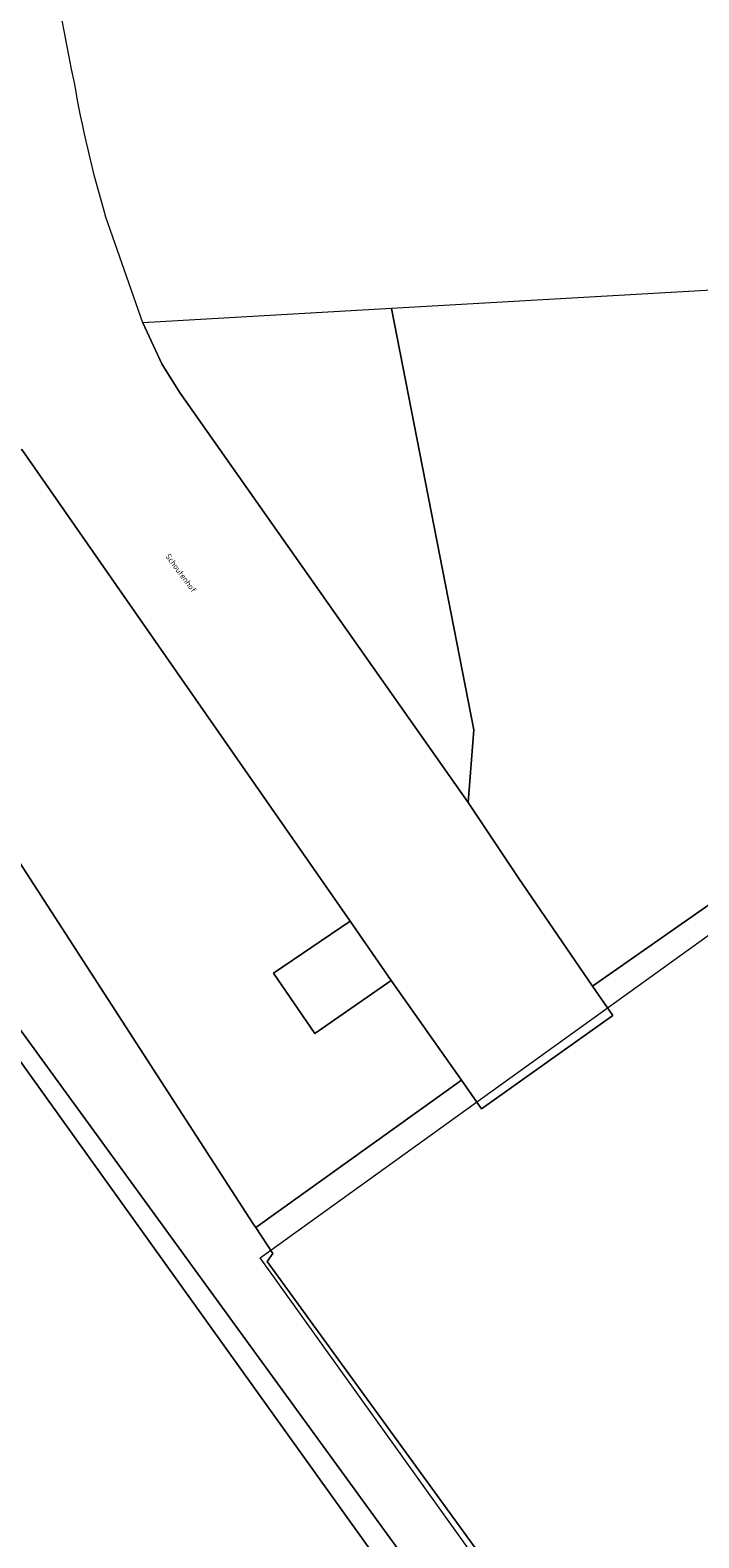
# Model space of a CAD drawing. Header units: metres. Extents: x 237319 to 238937, y 510065 to 511489.
# Tile 125 of 176: x 238064 to 238084, y 511106 to 511152. Entities that reach past the tile are written whole.
import ezdxf
from ezdxf.enums import TextEntityAlignment as Align

# ---------------------------------------------------------------- set-up
doc = ezdxf.new("R2010")
doc.units = ezdxf.units.M
for name, color, linetype, lineweight in [('B-WE-FV-GELEIDING_WILDRASTER-G', 252, 'Continuous', 18), ('B-WE-GR-BEPLANTING_CULTUUR_HEESTERS-GV', 252, 'Continuous', 18), ('B-WE-IE-TERREINAFSCHEIDING_KUNSTMATIG_MUUR-GV', 252, 'Continuous', 18), ('B-WE-KG-GRENS_PERCEEL-GV', 252, 'Continuous', 18), ('B-WE-OG-TERREIN_BEGROEID-GV', 252, 'Continuous', 18), ('B-WE-OG-TERREIN_ERF-GV', 252, 'Continuous', 18), ('B-WE-OG-TERREIN_OEVER-GV', 252, 'Continuous', 18), ('B-WE-OG-TOPOGRAFIE-T18', 252, 'Continuous', 18), ('B-WE-OG-WATER_MEER-GV', 252, 'Continuous', 18), ('B-WE-VH-OPENVERHARDING-GV', 252, 'Continuous', 18), ('B-WE-VH-OPENVERHARDING_BETONSTRAATSTEEN-GV', 252, 'Continuous', 18)]:
    doc.layers.add(name, color=color, linetype=linetype, lineweight=lineweight)
doc.styles.add('NLCS-ISO-M100-T18', font='NLCS-ISO.ttf', dxfattribs={"height": 0.18})

# ---------------------------------------------------------------- blocks, each defined once
blk = doc.blocks.new('brk-2025')
at = {"layer": 'B-WE-KG-GRENS_PERCEEL-GV', "flags": 128}
blk.add_lwpolyline([(238108.851, 511061.901), (238071.019, 511114.78), (238110.183, 511142.981), (238110.237, 511142.906), (238148.343, 511090.275)], close=True, dxfattribs=at)
blk = doc.blocks.new('bgt-2025')
at = {"layer": 'B-WE-GR-BEPLANTING_CULTUUR_HEESTERS-GV', "flags": 128}
blk.add_lwpolyline([(238075.003, 511143.601), (238067.469, 511143.169), (238068.045, 511141.917), (238068.58, 511141.056), (238077.336, 511128.598), (238077.509, 511130.811)], close=True, dxfattribs=at)
at = {"layer": 'B-WE-IE-TERREINAFSCHEIDING_KUNSTMATIG_MUUR-GV', "flags": 128}
blk.add_lwpolyline([(238043.218, 511132.378), (238043.621, 511131.699), (238053.773, 511134.224), (238063.044, 511121.712), (238087.853, 511087.079), (238104.413, 511064.153), (238104.989, 511064.585), (238080.887, 511098.117), (238060.19, 511126.583), (238054.109, 511134.984)], close=True, dxfattribs=at)
at = {"layer": 'B-WE-OG-TERREIN_BEGROEID-GV', "flags": 128}
blk.add_lwpolyline([(238078.873, 511126.291), (238081.106, 511123.025), (238107.417, 511141.433), (238104.696, 511145.302), (238075.003, 511143.601), (238077.509, 511130.811), (238077.336, 511128.598)], close=True, dxfattribs=at)
blk.add_lwpolyline([(238039.018, 511131.912), (238040.677, 511131.43), (238040.677, 511132.96), (238041.468, 511134.786), (238053.28, 511137.649), (238055.732, 511137.437), (238057.916, 511135.753), (238070.814, 511115.812), (238070.891, 511115.705), (238077.126, 511120.173), (238074.999, 511123.196), (238072.677, 511121.591), (238071.429, 511123.422), (238073.75, 511124.998), (238063.79, 511139.317), (238062.091, 511138.043), (238061.308, 511139.082)], dxfattribs=at)
at = {"layer": 'B-WE-OG-TERREIN_ERF-GV', "flags": 128}
blk.add_lwpolyline([(238081.106, 511123.025), (238081.716, 511122.132), (238077.736, 511119.307), (238077.126, 511120.173), (238070.891, 511115.705), (238071.412, 511114.909), (238071.232, 511114.673), (238098.678, 511076.863), (238107.769, 511063.872), (238108.711, 511062.257), (238127.675, 511075.994), (238146.611, 511089.494), (238138.997, 511100.487), (238140.052, 511101.113), (238113.287, 511137.935), (238112.416, 511139.132), (238109.565, 511142.936), (238107.417, 511141.433)], close=True, dxfattribs=at)
at = {"layer": 'B-WE-OG-TERREIN_OEVER-GV', "flags": 128}
blk.add_lwpolyline([(238043.621, 511131.699), (238043.218, 511132.378), (238054.109, 511134.984), (238060.19, 511126.583), (238080.887, 511098.117), (238104.989, 511064.585), (238104.413, 511064.153), (238105.096, 511062.31), (238107.769, 511063.872), (238098.678, 511076.863), (238071.232, 511114.673), (238071.412, 511114.909), (238070.891, 511115.705), (238070.814, 511115.812), (238057.916, 511135.753), (238055.732, 511137.437), (238053.28, 511137.649), (238041.468, 511134.786), (238040.677, 511132.96), (238040.677, 511131.43)], close=True, dxfattribs=at)
at = {"layer": 'B-WE-OG-WATER_MEER-GV', "flags": 128}
blk.add_lwpolyline([(238109.827, 511036.389), (238110.938, 511043.788), (238110.938, 511048.753), (238107.9, 511057.865), (238105.778, 511060.468), (238105.096, 511062.31), (238104.413, 511064.153), (238087.853, 511087.079), (238063.044, 511121.712), (238053.773, 511134.224), (238043.621, 511131.699), (238057.324, 511113.788), (238057.867, 511112.354), (238073.377, 511090.672), (238088.704, 511069.793), (238096.23, 511059.86), (238099.453, 511054.5), (238101.624, 511050.197), (238102.709, 511045.584), (238102.485, 511040.745), (238100.733, 511032.698)], dxfattribs=at)
at = {"layer": 'B-WE-VH-OPENVERHARDING-GV'}
for points in [[(238065.382, 511150.498, -0.062483), (238064.339, 511162.453)], [(238066.343, 511146.377, -0.029404), (238065.382, 511150.498)]]:
    blk.add_lwpolyline(points, format="xyb", dxfattribs=at)
at = {"layer": 'B-WE-VH-OPENVERHARDING-GV', "flags": 128}
blk.add_lwpolyline([(238063.79, 511139.317), (238073.75, 511124.998), (238074.999, 511123.196), (238077.126, 511120.173), (238077.736, 511119.307), (238081.716, 511122.132), (238081.106, 511123.025), (238078.873, 511126.291), (238077.336, 511128.598), (238068.58, 511141.056), (238068.045, 511141.917), (238067.469, 511143.169), (238066.343, 511146.377)], dxfattribs=at)
at = {"layer": 'B-WE-VH-OPENVERHARDING_BETONSTRAATSTEEN-GV', "flags": 128}
blk.add_lwpolyline([(238073.75, 511124.998), (238071.429, 511123.422), (238072.677, 511121.591), (238074.999, 511123.196)], close=True, dxfattribs=at)
at = {"layer": 'B-WE-KG-GRENS_PERCEEL-GV'}
blk.add_blockref('brk-2025', (0, 0), dxfattribs=at)
at = {"layer": 'B-WE-OG-TOPOGRAFIE-T18', "style": 'NLCS-ISO-M100-T18'}
blk.add_text('Schoutenhof', height=0.18, rotation=306.5, dxfattribs=at).set_placement((238068.624, 511135.565), align=Align.MIDDLE)

msp = doc.modelspace()

# ---------------------------------------------------------------- block references
at = {"layer": 'B-WE-FV-GELEIDING_WILDRASTER-G'}
msp.add_blockref('bgt-2025', (0, 0), dxfattribs=at)

doc.saveas('drawing.dxf')
